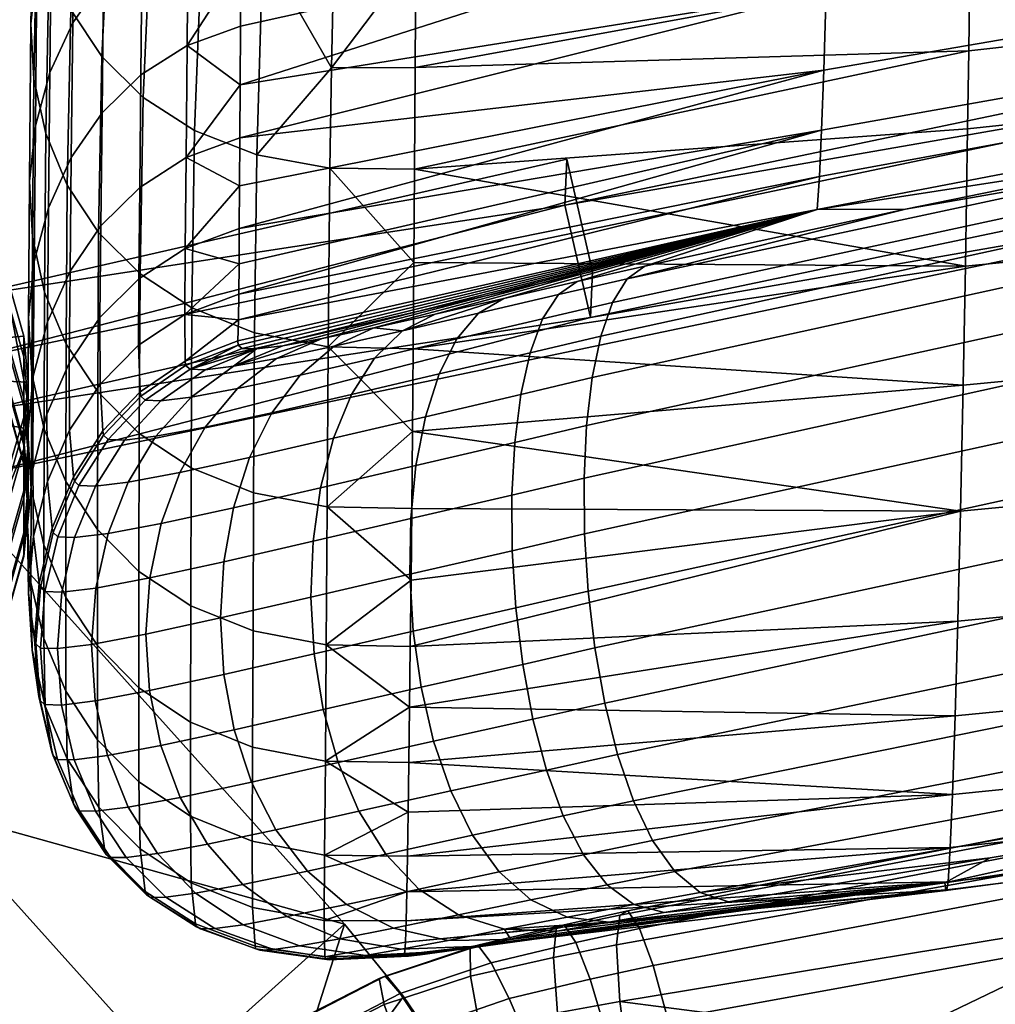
# Model space of a CAD drawing. Header units: millimetres. Extents: x -760 to 760, y -310 to 310.
# Tile 34 of 52: x 284 to 326, y 199 to 241. Entities that reach past the tile are written whole.
import ezdxf

# ---------------------------------------------------------------- set-up
doc = ezdxf.new("R2010")
doc.units = ezdxf.units.MM
for name, color, linetype in [('operadlo', 7, 'Continuous'), ('podnoz', 7, 'Continuous'), ('sedak', 7, 'Continuous')]:
    doc.layers.add(name, color=color, linetype=linetype)

msp = doc.modelspace()

# ---------------------------------------------------------------- meshes
at = {"layer": 'operadlo'}
mesh = msp.add_polyface(dxfattribs=at)
corners = [(348.979, 246.489, 781.81), (349.044, 250.824, 791.114), (324.843, 247.579, 792.104), (324.794, 243.539, 782.982), (348.915, 242.58, 772.423), (324.746, 239.854, 773.788), (348.85, 239.048, 762.961), (324.697, 236.483, 764.529), (306.655, 249.082, 801.4), (304.755, 248.512, 800.824), (310.702, 249.87, 801.65), (308.659, 249.523, 801.638), (324.24, 251.912, 801.169), (300.763, 239.138, 778.777), (336.249, 253.724, 800.753), (348.232, 255.508, 800.354), (360.233, 257.244, 799.972), (335.888, 258.385, 807.301), (359.879, 262.073, 806.545), (359.706, 264.854, 809.074), (335.703, 261.094, 809.814), (336.071, 255.906, 804.286), (360.055, 259.513, 803.516), (310.238, 256.635, 810.597), (335.521, 263.963, 811.843), (310.061, 259.355, 812.588), (310.406, 254.1, 808.123), (310.562, 251.821, 805.147), (355.98, 239.161, 533.374), (345.011, 237.537, 539.165), (356.644, 239.583, 536.152), (344.655, 255.641, 697.306), (318.774, 251.342, 700.837), (318.876, 256.785, 723.25), (344.804, 261.115, 720.311), (344.506, 250.872, 674.148), (318.672, 246.564, 678.275), (344.357, 246.81, 650.857), (318.57, 242.455, 655.585), (344.208, 243.46, 627.453), (318.468, 239.017, 632.782), (344.069, 240.98, 605.538), (318.373, 236.418, 611.427), (343.93, 239.124, 583.562), (318.277, 234.409, 590.01), (370.635, 254.557, 670.612), (370.803, 259.318, 694.281), (370.466, 250.538, 646.807), (370.298, 247.265, 622.887), (370.141, 244.888, 600.491), (369.984, 243.164, 578.036), (369.827, 242.094, 555.546), (343.791, 237.892, 561.547)]
mesh.append_faces([[corners[k] for k in face] for face in [(0, 1, 2, 3), (4, 0, 3, 5), (6, 4, 5, 7), (8, 9, 2, 2), (10, 11, 2, 2), (12, 10, 2, 2), (11, 8, 2, 2), (13, 5, 3, 3), (2, 14, 12, 12), (1, 15, 14, 2), (1, 16, 15, 15), (17, 18, 19, 20), (21, 22, 18, 17), (23, 20, 24, 25), (26, 17, 20, 23), (27, 21, 17, 26), (21, 15, 22, 22), (27, 12, 21, 21), (10, 12, 27, 27), (22, 15, 16, 16), (21, 14, 15, 15), (21, 12, 14, 14), (28, 29, 30, 30), (31, 32, 33, 34), (35, 36, 32, 31), (37, 38, 36, 35), (39, 40, 38, 37), (41, 42, 40, 39), (43, 44, 42, 41), (45, 35, 31, 46), (47, 37, 35, 45), (48, 39, 37, 47), (49, 41, 39, 48), (50, 43, 41, 49), (51, 52, 43, 50), (51, 30, 52, 52), (52, 30, 29, 29)]])
mesh = msp.add_polyface(dxfattribs=at)
corners = [(300.763, 239.138, 778.777), (324.794, 243.539, 782.982), (324.843, 247.579, 792.104), (300.79, 243.961, 791.407), (300.891, 245.313, 794.702), (300.734, 234.733, 766.076), (324.746, 239.854, 773.788), (303.119, 247.796, 799.793), (304.755, 248.512, 800.824), (301.934, 246.977, 798.317), (301.23, 246.134, 796.567), (297.823, 246.328, 797.433), (298.774, 247.482, 799.87), (295.969, 248.443, 801.036), (294.84, 247.027, 798.001), (294.347, 245.86, 795.252), (292.274, 248.165, 798.302), (291.748, 246.87, 795.205), (297.392, 245.317, 795.093), (297.246, 243.854, 791.442), (294.17, 244.297, 791.282), (297.145, 239.127, 778.793), (293.903, 235.357, 765.89), (297.074, 234.778, 766.072), (300.513, 248.736, 802.157), (299.537, 248.107, 801.061), (300.704, 230.688, 753.288), (293.229, 246.684, 705.925), (318.774, 251.342, 700.837), (293.215, 243.69, 692.675), (293.145, 232.161, 625.764), (293.16, 234.006, 639.217), (318.468, 239.017, 632.782), (293.187, 238.388, 666.03), (318.57, 242.455, 655.585), (293.174, 236.082, 652.643), (318.373, 236.418, 611.427), (293.132, 230.632, 613.028), (293.121, 229.31, 600.26), (293.201, 240.925, 679.375), (318.672, 246.564, 678.275), (318.277, 234.409, 590.01)]
mesh.append_faces([[corners[k] for k in face] for face in [(0, 1, 2, 3), (2, 4, 3, 3), (5, 6, 0, 0), (7, 2, 8, 8), (9, 2, 7, 7), (10, 2, 9, 9), (4, 2, 10, 10), (11, 12, 13, 14), (15, 14, 16, 17), (18, 11, 14, 15), (19, 18, 15, 20), (21, 19, 20, 20), (22, 23, 21, 21), (20, 22, 21, 21), (19, 21, 3, 3), (24, 25, 7, 7), (11, 10, 9, 12), (10, 11, 18, 4), (9, 7, 25, 25), (12, 9, 25, 25), (19, 3, 18, 18), (3, 4, 18, 18), (21, 0, 3, 3), (21, 23, 5, 0), (26, 5, 23, 23), (27, 28, 29, 29), (30, 31, 32, 32), (33, 34, 35, 35), (35, 32, 31, 31), (30, 36, 37, 37), (38, 37, 36, 36), (33, 39, 40, 40), (29, 40, 39, 39), (41, 38, 36, 36), (34, 33, 40, 40), (34, 32, 35, 35), (32, 36, 30, 30)]])
mesh = msp.add_polyface(dxfattribs=at)
corners = [(291.549, 245.222, 790.952), (291.748, 246.87, 795.205), (289.582, 248.278, 794.98), (289.371, 246.558, 790.477), (294.17, 244.297, 791.282), (294.347, 245.86, 795.252), (287.191, 239.607, 764.508), (287.623, 248.233, 789.882), (286.294, 250.177, 789.192), (285.842, 241.63, 763.846), (288.975, 237.841, 765.085), (291.208, 236.401, 765.553), (293.903, 235.357, 765.89), (284.114, 241.034, 736.016), (284.268, 248.543, 761.579), (284.523, 250.898, 760.807), (284.375, 243.415, 735.28), (284.238, 238.631, 736.761), (284.394, 246.167, 762.359), (284.759, 236.275, 737.492), (284.914, 243.839, 763.122), (284.394, 246.167, 762.359), (284.238, 238.631, 736.761), (285.692, 234.037, 738.188), (287.049, 231.984, 738.827), (288.844, 230.187, 739.386), (291.091, 228.716, 739.845), (285.927, 241.077, 707.48), (285.995, 247.833, 733.919), (287.328, 249.731, 733.338), (287.263, 243, 706.933), (284.938, 238.924, 708.098), (285.006, 245.704, 734.573), (284.31, 236.61, 708.766), (284.054, 234.206, 709.463), (284.184, 231.781, 710.168), (284.712, 229.405, 710.862), (284.184, 231.781, 710.168), (288.879, 238.821, 679.882), (288.934, 244.621, 706.478), (290.927, 245.873, 706.135), (290.882, 240.094, 679.565), (287.204, 237.178, 680.306), (285.867, 235.233, 680.818), (284.882, 233.059, 681.399), (284.26, 230.724, 682.027), (284.012, 228.299, 682.684), (288.829, 233.939, 653.101), (290.84, 235.231, 652.811), (287.15, 232.276, 653.494), (285.816, 230.311, 653.971), (288.785, 229.983, 626.177), (290.801, 231.293, 625.913), (293.229, 246.684, 705.925), (293.215, 243.69, 692.675), (293.201, 240.925, 679.375), (293.187, 238.388, 666.03), (293.174, 236.082, 652.643), (293.16, 234.006, 639.217)]
mesh.append_faces([[corners[k] for k in face] for face in [(0, 1, 2, 3), (4, 5, 1, 0), (6, 7, 8, 9), (10, 3, 7, 6), (11, 0, 3, 10), (12, 4, 0, 11), (13, 14, 15, 16), (17, 18, 14, 13), (19, 20, 21, 22), (23, 9, 20, 19), (24, 6, 9, 23), (25, 10, 6, 24), (26, 11, 10, 25), (27, 28, 29, 30), (31, 32, 28, 27), (33, 16, 32, 31), (34, 13, 16, 33), (35, 17, 13, 34), (36, 19, 22, 37), (38, 39, 40, 41), (42, 30, 39, 38), (43, 27, 30, 42), (44, 31, 27, 43), (45, 33, 31, 44), (46, 34, 33, 45), (47, 38, 41, 48), (49, 42, 38, 47), (50, 43, 42, 49), (51, 47, 48, 52), (40, 53, 54, 54), (41, 54, 55, 55), (41, 55, 56, 56), (48, 57, 58, 58), (48, 56, 57, 57), (41, 40, 54, 54), (48, 41, 56, 56), (48, 58, 52, 52)]])
mesh = msp.add_polyface(dxfattribs=at)
corners = [(324.746, 239.854, 773.788), (300.734, 234.733, 766.076), (324.697, 236.483, 764.529), (324.6, 230.529, 745.842), (300.675, 226.946, 740.396), (324.504, 225.364, 726.979), (300.645, 223.359, 727.038), (324.389, 219.913, 704.429), (323.802, 203.489, 587.252), (300.345, 201.23, 593.113), (323.753, 203.465, 577.421), (324.159, 211.039, 658.902), (300.493, 209.018, 659.44), (324.044, 207.621, 635.961), (300.403, 203.404, 619.129), (323.85, 203.834, 597.049), (323.947, 205.325, 616.553), (324.274, 215.137, 681.731), (300.523, 211.41, 673.057), (300.377, 202.147, 606.146), (304.902, 201.338, 565.172), (306.908, 201.699, 563.544), (323.705, 203.802, 567.552), (303.208, 201.037, 567.136), (311.557, 202.509, 561.331), (309.154, 202.097, 562.267), (314.342, 202.977, 560.445), (325.673, 204.875, 557.049), (300.554, 214.041, 686.629), (337.013, 206.754, 553.855), (332.066, 233.87, 537.374), (309.308, 228.947, 544.603), (309.943, 229.981, 546.829), (332.699, 234.855, 539.667), (331.56, 232.458, 535.525), (308.803, 227.494, 542.804), (331.181, 230.686, 534.125), (308.431, 225.693, 541.434), (330.93, 228.625, 533.178), (308.19, 223.616, 540.501), (330.81, 226.345, 532.688), (308.082, 221.335, 540.009), (330.821, 223.914, 532.66), (308.106, 218.92, 539.962), (330.964, 221.403, 533.097), (308.263, 216.444, 540.367), (331.24, 218.881, 534.004), (308.553, 213.977, 541.227), (308.263, 216.444, 540.367), (330.964, 221.403, 533.097), (331.651, 216.417, 535.385), (308.977, 211.591, 542.549), (332.198, 214.081, 537.244), (309.535, 209.358, 544.336), (332.882, 211.942, 539.585), (310.227, 207.348, 546.595), (333.705, 210.071, 542.413), (311.053, 205.634, 549.331), (334.666, 208.536, 545.731), (312.014, 204.286, 552.547), (335.769, 207.407, 549.543), (313.111, 203.377, 556.25), (310.71, 230.525, 549.475), (322.013, 233.002, 545.844), (307.784, 229.857, 550.477), (318.182, 232.989, 568.55), (333.457, 235.341, 542.402)]
mesh.append_faces([[corners[k] for k in face] for face in [(0, 1, 2, 2), (3, 4, 5, 5), (5, 6, 7, 7), (2, 1, 3, 3), (8, 9, 10, 10), (11, 12, 13, 13), (14, 15, 16, 16), (17, 18, 11, 11), (15, 19, 8, 8), (20, 21, 22, 22), (23, 20, 22, 22), (24, 22, 25, 25), (24, 26, 22, 22), (26, 27, 22, 22), (28, 17, 7, 7), (29, 22, 27, 27), (30, 31, 32, 33), (34, 35, 31, 30), (36, 37, 35, 34), (38, 39, 37, 36), (40, 41, 39, 38), (42, 43, 41, 40), (44, 45, 43, 42), (46, 47, 48, 49), (50, 51, 47, 46), (52, 53, 51, 50), (54, 55, 53, 52), (56, 57, 55, 54), (58, 59, 57, 56), (60, 61, 59, 58), (32, 62, 63, 63), (33, 32, 63, 63), (27, 26, 61, 61), (61, 60, 29, 27), (62, 64, 65, 65), (62, 65, 63, 63), (65, 66, 63, 63)]])
mesh = msp.add_polyface(dxfattribs=at)
corners = [(348.72, 232.913, 743.847), (348.85, 239.048, 762.961), (324.697, 236.483, 764.529), (324.6, 230.529, 745.842), (348.591, 227.682, 724.54), (324.504, 225.364, 726.979), (348.438, 222.203, 701.456), (324.389, 219.913, 704.429), (348.284, 217.435, 678.218), (324.274, 215.137, 681.731), (348.131, 213.38, 654.847), (324.159, 211.039, 658.902), (347.978, 210.042, 631.363), (324.044, 207.621, 635.961), (347.848, 207.857, 611.495), (323.947, 205.325, 616.553), (347.719, 206.591, 591.521), (323.85, 203.834, 597.049), (347.655, 206.43, 581.482), (323.802, 203.489, 587.252), (347.59, 206.652, 571.401), (323.753, 203.465, 577.421), (347.525, 207.308, 561.275), (323.705, 203.802, 567.552), (337.013, 206.754, 553.855), (348.391, 208.597, 550.86), (359.836, 210.386, 548.062), (355.426, 238.229, 531.052), (332.066, 233.87, 537.374), (332.699, 234.855, 539.667), (355.98, 239.161, 533.374), (354.983, 236.856, 529.189), (331.56, 232.458, 535.525), (354.652, 235.112, 527.786), (331.181, 230.686, 534.125), (354.435, 233.065, 526.848), (330.93, 228.625, 533.178), (354.332, 230.785, 526.378), (330.81, 226.345, 532.688), (354.344, 228.341, 526.378), (330.821, 223.914, 532.66), (354.474, 225.802, 526.851), (330.964, 221.403, 533.097), (354.72, 223.238, 527.802), (331.24, 218.881, 534.004), (330.964, 221.403, 533.097), (354.474, 225.802, 526.851), (355.086, 220.717, 529.232), (331.651, 216.417, 535.385), (355.572, 218.309, 531.145), (332.198, 214.081, 537.244), (356.178, 216.084, 533.544), (332.882, 211.942, 539.585), (356.907, 214.109, 536.432), (333.705, 210.071, 542.413), (357.759, 212.456, 539.813), (334.666, 208.536, 545.731), (358.735, 211.191, 543.688), (335.769, 207.407, 549.543), (333.457, 235.341, 542.402), (345.011, 237.537, 539.165), (322.013, 233.002, 545.844), (343.791, 237.892, 561.547), (318.182, 232.989, 568.55), (318.277, 234.409, 590.01), (343.93, 239.124, 583.562)]
mesh.append_faces([[corners[k] for k in face] for face in [(0, 1, 2, 3), (4, 0, 3, 5), (6, 4, 5, 7), (8, 6, 7, 9), (10, 8, 9, 11), (12, 10, 11, 13), (14, 12, 13, 15), (16, 14, 15, 17), (18, 16, 17, 19), (20, 18, 19, 21), (22, 20, 21, 23), (22, 24, 25, 25), (26, 22, 25, 25), (22, 23, 24, 24), (27, 28, 29, 30), (31, 32, 28, 27), (33, 34, 32, 31), (35, 36, 34, 33), (37, 38, 36, 35), (39, 40, 38, 37), (41, 42, 40, 39), (43, 44, 45, 46), (47, 48, 44, 43), (49, 50, 48, 47), (51, 52, 50, 49), (53, 54, 52, 51), (55, 56, 54, 53), (57, 58, 56, 55), (29, 59, 60, 60), (29, 61, 59, 59), (29, 60, 30, 30), (24, 58, 25, 25), (25, 57, 26, 26), (25, 58, 57, 57), (62, 63, 64, 65), (60, 59, 62, 62), (59, 63, 62, 62)]])
mesh = msp.add_polyface(dxfattribs=at)
corners = [(285.65, 227.147, 711.522), (285.692, 234.037, 738.188), (284.759, 236.275, 737.492), (284.712, 229.405, 710.862), (287.012, 225.079, 712.128), (287.049, 231.984, 738.827), (288.81, 223.27, 712.66), (288.844, 230.187, 739.386), (291.056, 221.789, 713.096), (291.091, 228.716, 739.845), (293.764, 220.707, 713.416), (293.803, 227.639, 740.18), (284.15, 225.855, 683.351), (284.184, 231.781, 710.168), (284.054, 234.206, 709.463), (284.012, 228.299, 682.684), (284.686, 223.461, 684.006), (284.184, 231.781, 710.168), (284.15, 225.855, 683.351), (285.632, 221.189, 684.63), (284.836, 228.117, 654.512), (284.882, 233.059, 681.399), (285.867, 235.233, 680.818), (285.816, 230.311, 653.971), (284.221, 225.763, 655.101), (284.26, 230.724, 682.027), (283.982, 223.321, 655.717), (284.13, 220.861, 656.343), (287.106, 228.301, 626.538), (287.15, 232.276, 653.494), (288.829, 233.939, 653.101), (288.785, 229.983, 626.177), (285.775, 226.319, 626.979), (284.801, 224.108, 627.483), (284.193, 221.739, 628.031), (288.777, 227.105, 600.61), (290.801, 231.293, 625.913), (290.784, 228.428, 600.38), (287.11, 225.411, 600.933), (285.79, 223.417, 601.334), (288.845, 225.082, 575.155), (290.797, 226.407, 574.916), (287.228, 223.385, 575.475), (288.875, 224.895, 571.959), (290.819, 226.221, 571.761), (287.267, 223.197, 572.243), (289.069, 224.721, 567.943), (291.009, 226.058, 567.986), (287.462, 223.016, 568.025), (289.75, 224.694, 563.847), (291.663, 226.035, 564.191), (288.165, 222.986, 563.672), (291.054, 224.854, 559.754), (292.891, 226.185, 560.462), (289.531, 223.154, 559.27), (291.671, 223.553, 555.04), (293.073, 225.228, 555.863), (293.09, 227.102, 571.666), (293.077, 227.286, 574.775), (293.105, 228.194, 587.497), (293.275, 226.953, 568.166), (293.132, 230.632, 613.028), (293.897, 226.936, 564.717)]
mesh.append_faces([[corners[k] for k in face] for face in [(0, 1, 2, 3), (4, 5, 1, 0), (6, 7, 5, 4), (8, 9, 7, 6), (10, 11, 9, 8), (12, 13, 14, 15), (16, 3, 17, 18), (19, 0, 3, 16), (20, 21, 22, 23), (24, 25, 21, 20), (26, 15, 25, 24), (27, 12, 15, 26), (28, 29, 30, 31), (32, 23, 29, 28), (33, 20, 23, 32), (34, 24, 20, 33), (35, 31, 36, 37), (38, 28, 31, 35), (39, 32, 28, 38), (40, 35, 37, 41), (42, 38, 35, 40), (43, 40, 41, 44), (45, 42, 40, 43), (46, 43, 44, 47), (48, 45, 43, 46), (49, 46, 47, 50), (51, 48, 46, 49), (52, 49, 50, 53), (54, 51, 49, 52), (55, 54, 52, 56), (57, 44, 41, 58), (59, 58, 41, 41), (57, 60, 47, 47), (37, 36, 61, 61), (44, 57, 47, 47), (37, 59, 41, 41), (47, 62, 50, 50)]])
mesh = msp.add_polyface(dxfattribs=at)
corners = [(293.803, 227.639, 740.18), (293.903, 235.357, 765.89), (291.208, 236.401, 765.553), (291.091, 228.716, 739.845), (296.993, 227.026, 740.372), (297.074, 234.778, 766.072), (296.946, 220.093, 713.599), (293.764, 220.707, 713.416), (296.907, 214.109, 686.602), (293.74, 214.72, 686.427), (293.073, 225.228, 555.863), (291.054, 224.854, 559.754), (292.891, 226.185, 560.462), (294.763, 226.529, 556.966), (295.775, 225.807, 552.399), (297.248, 227.057, 553.879), (294.553, 224.175, 551.249), (291.671, 223.553, 555.04), (293.591, 222.233, 550.428), (290.564, 221.577, 554.492), (299.008, 226.544, 549.528), (300.219, 227.728, 551.328), (298.009, 224.967, 548.099), (297.228, 223.069, 547.042), (296.669, 220.923, 546.358), (292.896, 220.054, 549.932), (296.339, 218.6, 546.047), (292.474, 217.712, 549.76), (296.244, 216.175, 546.109), (292.333, 215.279, 549.907), (301.207, 224.001, 544.432), (301.797, 225.853, 545.665), (300.796, 221.888, 543.605), (300.569, 219.586, 543.188), (300.528, 217.169, 543.184), (300.704, 230.688, 753.288), (300.645, 223.359, 727.038), (300.675, 226.946, 740.396), (290.801, 231.293, 625.913), (293.16, 234.006, 639.217), (293.145, 232.161, 625.764), (290.784, 228.428, 600.38), (293.132, 230.632, 613.028), (293.121, 229.31, 600.26), (293.105, 228.194, 587.497), (293.897, 226.936, 564.717), (291.009, 226.058, 567.986), (293.275, 226.953, 568.166), (296.734, 227.384, 558.354), (295.034, 227.075, 561.403), (298.967, 227.851, 555.694), (291.663, 226.035, 564.191), (300.584, 216.911, 700.152), (300.614, 220.018, 713.624), (293.077, 227.286, 574.775), (318.182, 232.989, 568.55), (293.09, 227.102, 571.666), (318.277, 234.409, 590.01)]
mesh.append_faces([[corners[k] for k in face] for face in [(0, 1, 2, 3), (4, 5, 1, 0), (6, 4, 0, 7), (8, 6, 7, 9), (10, 11, 12, 13), (14, 10, 13, 15), (16, 17, 10, 14), (18, 19, 17, 16), (20, 14, 15, 21), (22, 16, 14, 20), (23, 18, 16, 22), (24, 25, 18, 23), (26, 27, 25, 24), (28, 29, 27, 26), (30, 23, 22, 31), (32, 24, 23, 30), (33, 26, 24, 32), (34, 28, 26, 33), (4, 35, 5, 5), (36, 37, 4, 4), (38, 39, 40, 40), (41, 42, 43, 43), (41, 43, 44, 44), (38, 40, 42, 42), (45, 46, 47, 47), (48, 12, 49, 49), (13, 12, 48, 48), (50, 15, 13, 48), (12, 51, 45, 45), (45, 49, 12, 12), (15, 50, 21, 21), (4, 6, 36, 36), (52, 6, 8, 8), (53, 36, 6, 6), (54, 55, 56, 56), (57, 44, 43, 43), (56, 55, 47, 47)]])
mesh = msp.add_polyface(dxfattribs=at)
corners = [(300.734, 234.733, 766.076), (300.704, 230.688, 753.288), (324.6, 230.529, 745.842), (300.675, 226.946, 740.396), (300.645, 223.359, 727.038), (300.614, 220.018, 713.624), (324.389, 219.913, 704.429), (300.584, 216.911, 700.152), (324.504, 225.364, 726.979), (300.554, 214.041, 686.629), (302.563, 227.373, 547.302), (299.008, 226.544, 549.528), (300.219, 227.728, 551.328), (303.501, 228.488, 549.34), (301.797, 225.853, 545.665), (298.009, 224.967, 548.099), (306.286, 228.243, 545.683), (306.967, 229.294, 547.873), (305.744, 226.775, 543.914), (305.34, 224.964, 542.569), (301.207, 224.001, 544.432), (305.075, 222.88, 541.654), (300.796, 221.888, 543.605), (304.95, 220.595, 541.173), (300.569, 219.586, 543.188), (304.966, 218.182, 541.131), (300.528, 217.169, 543.184), (305.123, 215.711, 541.534), (300.678, 214.708, 543.596), (309.308, 228.947, 544.603), (309.943, 229.981, 546.829), (308.803, 227.494, 542.804), (308.431, 225.693, 541.434), (308.19, 223.616, 540.501), (308.082, 221.335, 540.009), (308.106, 218.92, 539.962), (308.263, 216.444, 540.367), (296.993, 227.026, 740.372), (304.608, 229.125, 551.774), (301.635, 228.445, 553.499), (298.967, 227.851, 555.694), (307.784, 229.857, 550.477), (310.71, 230.525, 549.475), (296.946, 220.093, 713.599), (293.077, 227.286, 574.775), (293.105, 228.194, 587.497), (318.182, 232.989, 568.55), (318.277, 234.409, 590.01), (293.897, 226.936, 564.717), (293.275, 226.953, 568.166), (296.734, 227.384, 558.354), (295.034, 227.075, 561.403)]
mesh.append_faces([[corners[k] for k in face] for face in [(0, 1, 2, 2), (1, 3, 2, 2), (4, 5, 6, 6), (5, 7, 6, 6), (8, 3, 4, 4), (9, 6, 7, 7), (10, 11, 12, 13), (14, 15, 11, 10), (16, 10, 13, 17), (18, 14, 10, 16), (19, 20, 14, 18), (21, 22, 20, 19), (23, 24, 22, 21), (25, 26, 24, 23), (27, 28, 26, 25), (29, 16, 17, 30), (31, 18, 16, 29), (32, 19, 18, 31), (33, 21, 19, 32), (34, 23, 21, 33), (35, 25, 23, 34), (36, 27, 25, 35), (1, 37, 3, 3), (38, 12, 39, 39), (13, 12, 38, 38), (40, 39, 12, 12), (41, 17, 13, 38), (17, 41, 42, 30), (5, 43, 7, 7), (44, 45, 46, 46), (47, 46, 45, 45), (48, 49, 46, 46), (39, 40, 46, 46), (50, 46, 40, 40), (51, 46, 50, 50), (48, 46, 51, 51), (38, 39, 46, 46), (41, 38, 46, 46)]])
mesh = msp.add_polyface(dxfattribs=at)
corners = [(286.998, 219.109, 685.204), (287.012, 225.079, 712.128), (285.65, 227.147, 711.522), (285.632, 221.189, 684.63), (288.797, 217.29, 685.708), (288.81, 223.27, 712.66), (291.04, 215.804, 686.123), (291.056, 221.789, 713.096), (293.74, 214.72, 686.427), (293.764, 220.707, 713.416), (284.674, 218.454, 656.959), (284.686, 223.461, 684.006), (284.15, 225.855, 683.351), (284.13, 220.861, 656.343), (285.626, 216.17, 657.547), (286.996, 214.08, 658.088), (288.795, 212.255, 658.564), (283.962, 219.282, 628.605), (283.982, 223.321, 655.717), (284.221, 225.763, 655.101), (284.193, 221.739, 628.031), (284.117, 216.81, 629.19), (284.13, 220.861, 656.343), (284.669, 214.391, 629.765), (284.117, 216.81, 629.19), (284.828, 221.196, 601.795), (284.801, 224.108, 627.483), (285.775, 226.319, 626.979), (285.79, 223.417, 601.334), (284.232, 218.817, 602.3), (284.011, 216.354, 602.832), (284.174, 213.878, 603.376), (285.956, 221.389, 575.861), (287.11, 225.411, 600.933), (287.228, 223.385, 575.475), (285.034, 219.167, 576.297), (284.472, 216.792, 576.769), (284.276, 214.337, 577.259), (286.001, 221.2, 572.599), (287.267, 223.197, 572.243), (285.085, 218.979, 573.012), (284.528, 216.605, 573.466), (286.198, 221.016, 568.218), (287.462, 223.016, 568.025), (285.282, 218.793, 568.509), (284.724, 216.422, 568.884), (286.916, 220.984, 563.657), (288.165, 222.986, 563.672), (286.01, 218.762, 563.79), (285.457, 216.392, 564.059), (288.33, 221.158, 559.001), (289.531, 223.154, 559.27), (287.458, 218.941, 558.938), (286.924, 216.574, 559.074), (290.564, 221.577, 554.492), (291.671, 223.553, 555.04), (289.762, 219.374, 554.212), (289.271, 217.016, 554.195), (292.896, 220.054, 549.932), (293.591, 222.233, 550.428), (292.474, 217.712, 549.76), (292.333, 215.279, 549.907), (289.099, 214.577, 554.434)]
mesh.append_faces([[corners[k] for k in face] for face in [(0, 1, 2, 3), (4, 5, 1, 0), (6, 7, 5, 4), (8, 9, 7, 6), (10, 11, 12, 13), (14, 3, 11, 10), (15, 0, 3, 14), (16, 4, 0, 15), (17, 18, 19, 20), (21, 22, 18, 17), (23, 10, 13, 24), (25, 26, 27, 28), (29, 20, 26, 25), (30, 17, 20, 29), (31, 21, 17, 30), (32, 28, 33, 34), (35, 25, 28, 32), (36, 29, 25, 35), (37, 30, 29, 36), (38, 32, 34, 39), (40, 35, 32, 38), (41, 36, 35, 40), (42, 38, 39, 43), (44, 40, 38, 42), (45, 41, 40, 44), (46, 42, 43, 47), (48, 44, 42, 46), (49, 45, 44, 48), (50, 46, 47, 51), (52, 48, 46, 50), (53, 49, 48, 52), (54, 50, 51, 55), (56, 52, 50, 54), (57, 53, 52, 56), (58, 56, 54, 59), (60, 57, 56, 58), (61, 62, 57, 60)]])
mesh = msp.add_polyface(dxfattribs=at)
corners = [(291.033, 210.766, 658.956), (291.04, 215.804, 686.123), (288.797, 217.29, 685.708), (288.795, 212.255, 658.564), (293.722, 209.683, 659.245), (293.74, 214.72, 686.427), (296.872, 209.076, 659.413), (296.907, 214.109, 686.602), (285.625, 212.099, 630.315), (285.626, 216.17, 657.547), (284.674, 218.454, 656.959), (284.669, 214.391, 629.765), (286.998, 210.002, 630.822), (286.996, 214.08, 658.088), (288.795, 208.174, 631.268), (291.028, 206.684, 631.635), (293.705, 205.604, 631.905), (284.73, 211.459, 603.914), (284.117, 216.81, 629.19), (284.174, 213.878, 603.376), (285.687, 209.169, 604.43), (287.056, 207.081, 604.908), (284.455, 211.875, 577.754), (284.174, 213.878, 603.376), (284.011, 216.354, 602.832), (284.276, 214.337, 577.259), (285.017, 209.479, 578.237), (284.455, 211.875, 577.754), (285.968, 207.223, 578.694), (284.336, 214.153, 573.947), (284.472, 216.792, 576.769), (284.528, 216.605, 573.466), (284.517, 211.695, 574.439), (285.079, 209.306, 574.928), (284.517, 211.695, 574.439), (286.029, 207.057, 575.399), (284.531, 213.975, 569.331), (284.724, 216.422, 568.884), (284.71, 211.525, 569.836), (285.269, 209.146, 570.386), (284.71, 211.525, 569.836), (285.263, 213.947, 564.454), (285.457, 216.392, 564.059), (285.436, 211.502, 564.964), (285.985, 209.128, 565.576), (285.436, 211.502, 564.964), (286.736, 214.132, 559.398), (286.924, 216.574, 559.074), (286.901, 211.687, 559.902), (287.428, 209.312, 560.578), (286.901, 211.687, 559.902), (289.099, 214.577, 554.434), (289.271, 217.016, 554.195), (289.255, 212.129, 554.923), (289.745, 209.747, 555.657), (289.255, 212.129, 554.923), (290.578, 207.503, 556.629), (288.324, 207.082, 561.417), (292.481, 212.828, 550.372), (292.333, 215.279, 549.907), (292.924, 210.432, 551.151), (292.481, 212.828, 550.372), (293.669, 208.164, 552.242), (296.389, 213.719, 546.545), (296.244, 216.175, 546.109), (296.781, 211.306, 547.355), (296.389, 213.719, 546.545), (297.424, 209.008, 548.54)]
mesh.append_faces([[corners[k] for k in face] for face in [(0, 1, 2, 3), (4, 5, 1, 0), (6, 7, 5, 4), (8, 9, 10, 11), (12, 13, 9, 8), (14, 3, 13, 12), (15, 0, 3, 14), (16, 4, 0, 15), (17, 11, 18, 19), (20, 8, 11, 17), (21, 12, 8, 20), (22, 23, 24, 25), (26, 17, 19, 27), (28, 20, 17, 26), (29, 25, 30, 31), (32, 22, 25, 29), (33, 26, 27, 34), (35, 28, 26, 33), (36, 29, 31, 37), (38, 32, 29, 36), (39, 33, 34, 40), (41, 36, 37, 42), (43, 38, 36, 41), (44, 39, 40, 45), (46, 41, 42, 47), (48, 43, 41, 46), (49, 44, 45, 50), (51, 46, 47, 52), (53, 48, 46, 51), (54, 49, 50, 55), (56, 57, 49, 54), (58, 53, 51, 59), (60, 54, 55, 61), (62, 56, 54, 60), (63, 58, 59, 64), (65, 60, 61, 66), (67, 62, 60, 65)]])
mesh = msp.add_polyface(dxfattribs=at)
corners = [(297.591, 200.498, 570.798), (297.034, 200.456, 573.889), (294.034, 200.874, 573.348), (294.627, 200.902, 569.799), (298.616, 200.646, 567.747), (295.756, 201.06, 566.226), (300.156, 200.916, 564.858), (297.493, 201.372, 562.783), (297.794, 202.86, 557.355), (295.211, 202.332, 560.916), (293.304, 203.722, 559.265), (296.097, 204.305, 555.347), (299.822, 201.835, 559.664), (302.189, 201.303, 562.271), (298.326, 206.897, 550.1), (294.725, 206.098, 553.641), (293.669, 208.164, 552.242), (297.424, 209.008, 548.54), (299.491, 205.046, 552.036), (300.927, 203.528, 554.348), (302.637, 202.416, 557.036), (304.629, 201.782, 560.102), (300.678, 214.708, 543.596), (296.389, 213.719, 546.545), (296.244, 216.175, 546.109), (300.528, 217.169, 543.184), (301.021, 212.274, 544.428), (296.781, 211.306, 547.355), (296.389, 213.719, 546.545), (300.678, 214.708, 543.596), (301.562, 209.941, 545.683), (302.304, 207.781, 547.363), (303.251, 205.866, 549.473), (304.405, 204.268, 552.015), (296.907, 214.109, 686.602), (296.872, 209.076, 659.413), (300.523, 211.41, 673.057), (300.463, 206.864, 645.785), (296.836, 205.003, 632.062), (300.554, 214.041, 686.629), (300.584, 216.911, 700.152), (296.819, 202.161, 606.107), (300.403, 203.404, 619.129), (296.872, 200.498, 576.947), (300.312, 200.635, 576.991), (300.304, 200.697, 580), (296.849, 200.584, 580.03), (300.469, 200.622, 574.383), (301.893, 200.814, 569.38), (300.984, 200.677, 571.821), (300.345, 201.23, 593.113), (304.902, 201.338, 565.172), (303.208, 201.037, 567.136), (300.377, 202.147, 606.146), (300.493, 209.018, 659.44), (300.432, 204.955, 632.087)]
mesh.append_faces([[corners[k] for k in face] for face in [(0, 1, 2, 3), (4, 0, 3, 5), (6, 4, 5, 7), (8, 9, 10, 11), (12, 7, 9, 8), (13, 6, 7, 12), (14, 15, 16, 17), (18, 11, 15, 14), (19, 8, 11, 18), (20, 12, 8, 19), (21, 13, 12, 20), (22, 23, 24, 25), (26, 27, 28, 29), (30, 17, 27, 26), (31, 14, 17, 30), (32, 18, 14, 31), (33, 19, 18, 32), (34, 35, 36, 36), (37, 35, 38, 38), (34, 39, 40, 40), (41, 42, 38, 38), (43, 44, 45, 46), (1, 47, 44, 43), (4, 48, 0, 0), (48, 49, 0, 0), (47, 1, 0, 0), (50, 46, 45, 45), (13, 51, 52, 6), (6, 52, 48, 4), (41, 46, 50, 53), (34, 36, 39, 39), (54, 36, 35, 35), (38, 55, 37, 37), (42, 55, 38, 38), (37, 54, 35, 35), (47, 0, 49, 49), (53, 42, 41, 41)]])
mesh = msp.add_polyface(dxfattribs=at)
corners = [(324.159, 211.039, 658.902), (300.523, 211.41, 673.057), (300.493, 209.018, 659.44), (324.044, 207.621, 635.961), (300.463, 206.864, 645.785), (324.274, 215.137, 681.731), (300.554, 214.041, 686.629), (300.403, 203.404, 619.129), (323.947, 205.325, 616.553), (300.432, 204.955, 632.087), (323.753, 203.465, 577.421), (300.345, 201.23, 593.113), (300.304, 200.697, 580), (323.802, 203.489, 587.252), (300.377, 202.147, 606.146), (323.85, 203.834, 597.049), (300.312, 200.635, 576.991), (323.705, 203.802, 567.552), (300.469, 200.622, 574.383), (300.984, 200.677, 571.821), (301.893, 200.814, 569.38), (309.154, 202.097, 562.267), (306.908, 201.699, 563.544), (303.208, 201.037, 567.136), (305.771, 203.059, 554.992), (302.637, 202.416, 557.036), (300.927, 203.528, 554.348), (304.405, 204.268, 552.015), (307.353, 202.311, 558.409), (304.629, 201.782, 560.102), (305.422, 213.256, 542.386), (301.021, 212.274, 544.428), (300.678, 214.708, 543.596), (305.123, 215.711, 541.534), (305.864, 210.886, 543.692), (301.562, 209.941, 545.683), (306.449, 208.675, 545.456), (302.304, 207.781, 547.363), (307.179, 206.695, 547.684), (303.251, 205.866, 549.473), (308.054, 205.016, 550.381), (309.075, 203.711, 553.551), (310.243, 202.851, 557.199), (308.553, 213.977, 541.227), (308.263, 216.444, 540.367), (308.977, 211.591, 542.549), (309.535, 209.358, 544.336), (310.227, 207.348, 546.595), (311.053, 205.634, 549.331), (312.014, 204.286, 552.547), (313.111, 203.377, 556.25), (302.189, 201.303, 562.271), (304.902, 201.338, 565.172), (311.557, 202.509, 561.331), (314.342, 202.977, 560.445)]
mesh.append_faces([[corners[k] for k in face] for face in [(0, 1, 2, 2), (3, 2, 4, 4), (1, 5, 6, 6), (7, 8, 9, 9), (10, 11, 12, 12), (11, 13, 14, 14), (14, 15, 7, 7), (9, 3, 4, 4), (8, 3, 9, 9), (10, 12, 16, 17), (18, 17, 16, 16), (17, 19, 20, 20), (19, 17, 18, 18), (21, 17, 22, 22), (20, 23, 17, 17), (24, 25, 26, 27), (28, 29, 25, 24), (30, 31, 32, 33), (34, 35, 31, 30), (36, 37, 35, 34), (38, 39, 37, 36), (40, 27, 39, 38), (41, 24, 27, 40), (42, 28, 24, 41), (43, 30, 33, 44), (45, 34, 30, 43), (46, 36, 34, 45), (47, 38, 36, 46), (48, 40, 38, 47), (49, 41, 40, 48), (50, 42, 41, 49), (51, 29, 52, 52), (21, 22, 29, 29), (52, 29, 22, 22), (21, 29, 28, 28), (42, 53, 21, 28), (53, 42, 50, 54)]])
mesh = msp.add_polyface(dxfattribs=at)
corners = [(296.836, 205.003, 632.062), (296.872, 209.076, 659.413), (293.722, 209.683, 659.245), (293.705, 205.604, 631.905), (288.845, 205.264, 605.331), (288.795, 208.174, 631.268), (286.998, 210.002, 630.822), (287.056, 207.081, 604.908), (291.062, 203.791, 605.683), (291.028, 206.684, 631.635), (293.717, 202.733, 605.947), (296.819, 202.161, 606.107), (287.318, 205.178, 579.108), (285.687, 209.169, 604.43), (285.968, 207.223, 578.694), (289.073, 203.419, 579.464), (291.241, 202.018, 579.747), (293.83, 201.049, 579.94), (296.849, 200.584, 580.03), (287.375, 205.023, 575.836), (286.029, 207.057, 575.399), (289.125, 203.277, 576.224), (291.286, 201.892, 576.549), (293.865, 200.941, 576.795), (296.872, 200.498, 576.947), (286.216, 206.911, 570.968), (285.079, 209.306, 574.928), (285.269, 209.146, 570.386), (287.558, 204.893, 571.569), (289.303, 203.166, 572.174), (291.459, 201.802, 572.772), (294.034, 200.874, 573.348), (297.034, 200.456, 573.889), (286.916, 206.9, 566.281), (285.985, 209.128, 565.576), (288.239, 204.89, 567.067), (289.959, 203.171, 567.923), (292.086, 201.818, 568.837), (294.627, 200.902, 569.799), (288.324, 207.082, 561.417), (287.428, 209.312, 560.578), (289.596, 205.068, 562.41), (291.254, 203.344, 563.548), (293.305, 201.984, 564.823), (295.756, 201.06, 566.226), (291.762, 205.471, 557.833), (290.578, 207.503, 556.629), (293.304, 203.722, 559.265), (295.211, 202.332, 560.916), (297.493, 201.372, 562.783), (294.725, 206.098, 553.641), (293.669, 208.164, 552.242), (296.097, 204.305, 555.347)]
mesh.append_faces([[corners[k] for k in face] for face in [(0, 1, 2, 3), (4, 5, 6, 7), (8, 9, 5, 4), (10, 3, 9, 8), (11, 0, 3, 10), (12, 7, 13, 14), (15, 4, 7, 12), (16, 8, 4, 15), (17, 10, 8, 16), (18, 11, 10, 17), (19, 12, 14, 20), (21, 15, 12, 19), (22, 16, 15, 21), (23, 17, 16, 22), (24, 18, 17, 23), (25, 20, 26, 27), (28, 19, 20, 25), (29, 21, 19, 28), (30, 22, 21, 29), (31, 23, 22, 30), (32, 24, 23, 31), (33, 25, 27, 34), (35, 28, 25, 33), (36, 29, 28, 35), (37, 30, 29, 36), (38, 31, 30, 37), (39, 33, 34, 40), (41, 35, 33, 39), (42, 36, 35, 41), (43, 37, 36, 42), (44, 38, 37, 43), (45, 41, 39, 46), (47, 42, 41, 45), (48, 43, 42, 47), (49, 44, 43, 48), (50, 45, 46, 51), (52, 47, 45, 50)]])
at = {"layer": 'podnoz'}
mesh = msp.add_polyface(dxfattribs=at)
corners = [(344.729, 235.923, 560.546), (308.363, 228.3, 572.165), (344.675, 234.631, 539.586), (282.01, 221.495, 559.608), (308.445, 230.293, 604.493), (282.125, 224.289, 604.931), (307.331, 235.158, 604.196), (281.011, 229.154, 604.634), (282.125, 224.289, 604.931), (308.445, 230.293, 604.493), (307.248, 233.165, 571.868), (307.331, 235.158, 604.196), (308.445, 230.293, 604.493), (308.363, 228.3, 572.165), (343.614, 240.788, 560.249), (307.248, 233.165, 571.868), (308.363, 228.3, 572.165), (344.729, 235.923, 560.546), (343.561, 239.496, 539.288), (343.614, 240.788, 560.249), (344.729, 235.923, 560.546), (344.675, 234.631, 539.586), (280.895, 226.36, 559.311), (343.561, 239.496, 539.288), (344.675, 234.631, 539.586), (282.01, 221.495, 559.608), (343.614, 240.788, 560.249), (343.561, 239.496, 539.288), (307.248, 233.165, 571.868), (280.895, 226.36, 559.311), (307.331, 235.158, 604.196), (281.011, 229.154, 604.634), (283.816, 224.787, 572.913), (283.816, 227.493, 606.815), (284, 225.5, 607), (284, 222.79, 573.046), (283.228, 226.83, 572.776), (283.228, 229.532, 606.626), (283.816, 220.793, 573.179), (283.816, 223.507, 607.185), (283.228, 221.468, 607.374), (283.228, 218.75, 573.316), (283.816, 222.961, 538.952), (284, 220.961, 539.033), (283.228, 225.007, 538.868), (283.816, 218.961, 539.115), (283.816, 222.015, 504.955), (284, 220.013, 504.984), (283.228, 224.062, 504.924), (283.816, 218.012, 505.014), (283.816, 221.949, 470.944), (284, 219.948, 470.922), (283.228, 223.997, 470.967), (283.816, 222.765, 436.944), (284, 220.765, 436.87), (283.228, 224.811, 437.02), (283.816, 224.461, 402.976), (284, 222.463, 402.851), (283.228, 226.504, 403.105), (283.816, 218.764, 436.796), (283.816, 220.465, 402.725), (283.816, 226.597, 374.846), (284, 224.603, 374.668), (283.228, 228.636, 375.027), (283.816, 222.609, 374.491), (283.228, 218.422, 402.596), (283.228, 220.57, 374.31), (283.228, 228.636, 375.027), (283.816, 226.597, 374.846), (284, 224.603, 374.668)]
mesh.append_faces([[corners[k] for k in face] for face in [(0, 1, 2, 2), (3, 2, 1, 1), (4, 5, 1, 1), (3, 1, 5, 5), (6, 7, 8, 9), (10, 11, 12, 13), (14, 15, 16, 17), (18, 19, 20, 21), (22, 23, 24, 25), (26, 27, 28, 28), (29, 28, 27, 27), (30, 28, 31, 31), (29, 31, 28, 28), (32, 33, 34, 35), (36, 37, 33, 32), (38, 39, 40, 41), (35, 34, 39, 38), (42, 32, 35, 43), (44, 36, 32, 42), (43, 35, 38, 45), (46, 42, 43, 47), (48, 44, 42, 46), (47, 43, 45, 49), (50, 46, 47, 51), (52, 48, 46, 50), (53, 50, 51, 54), (55, 52, 50, 53), (56, 53, 54, 57), (58, 55, 53, 56), (57, 54, 59, 60), (61, 56, 57, 62), (63, 58, 56, 61), (64, 60, 65, 66), (62, 57, 60, 64), (67, 68, 69, 69)]])
mesh = msp.add_polyface(dxfattribs=at)
corners = [(281.011, 229.154, 604.634), (280.895, 226.36, 559.311), (282.01, 221.495, 559.608), (282.125, 224.289, 604.931), (282.207, 228.796, 572.645), (282.207, 231.493, 606.443), (283.228, 229.532, 606.626), (283.228, 226.83, 572.776), (280.778, 230.551, 572.528), (280.778, 233.245, 606.281), (282.207, 226.975, 538.788), (283.228, 225.007, 538.868), (280.778, 228.733, 538.716), (282.207, 226.032, 504.895), (283.228, 224.062, 504.924), (280.778, 227.791, 504.869), (282.207, 225.967, 470.989), (283.228, 223.997, 470.967), (280.778, 227.725, 471.008), (282.207, 226.78, 437.092), (283.228, 224.811, 437.02), (280.778, 228.537, 437.157), (279.02, 229.965, 437.21), (279.02, 229.154, 471.024), (282.207, 228.47, 403.229), (283.228, 226.504, 403.105), (280.778, 230.226, 403.339), (279.02, 231.652, 403.429), (282.207, 230.599, 375.202), (283.228, 228.636, 375.027), (280.778, 232.351, 375.358), (279.02, 233.774, 375.484), (281.263, 223.983, 608.441), (283.816, 223.507, 607.185), (284, 225.5, 607), (281.425, 225.62, 608.289), (278.591, 224.599, 609.33), (278.701, 225.707, 609.227), (280.784, 222.409, 608.587), (283.228, 221.468, 607.374), (280.005, 220.959, 608.722), (282.207, 219.507, 607.557), (280.005, 230.28, 607.857), (282.207, 231.493, 606.443), (280.778, 233.245, 606.281), (278.958, 231.552, 607.739), (280.784, 228.83, 607.991), (283.228, 229.532, 606.626), (281.263, 227.256, 608.137), (283.816, 227.493, 606.815), (278.591, 226.814, 609.124), (282.207, 218.607, 374.135), (283.816, 222.609, 374.491), (283.228, 220.57, 374.31), (279.02, 215.432, 373.852), (283.228, 228.636, 375.027), (284, 224.603, 374.668), (279.02, 233.774, 375.484), (282.207, 230.599, 375.202), (280.778, 232.351, 375.358), (275.001, 235.377, 375.627)]
mesh.append_faces([[corners[k] for k in face] for face in [(0, 1, 2, 3), (4, 5, 6, 7), (8, 9, 5, 4), (10, 4, 7, 11), (12, 8, 4, 10), (13, 10, 11, 14), (15, 12, 10, 13), (16, 13, 14, 17), (18, 15, 13, 16), (19, 16, 17, 20), (21, 18, 16, 19), (22, 23, 18, 21), (24, 19, 20, 25), (26, 21, 19, 24), (27, 22, 21, 26), (28, 24, 25, 29), (30, 26, 24, 28), (31, 27, 26, 30), (32, 33, 34, 35), (36, 32, 35, 37), (38, 39, 33, 32), (40, 41, 39, 38), (42, 43, 44, 45), (46, 47, 43, 42), (48, 49, 47, 46), (35, 34, 49, 48), (37, 35, 48, 50), (51, 52, 53, 53), (51, 54, 55, 55), (51, 56, 52, 52), (55, 57, 58, 58), (55, 56, 51, 51), (57, 59, 58, 58), (60, 57, 55, 55), (54, 60, 55, 55)]])
mesh = msp.add_polyface(dxfattribs=at)
corners = [(290.259, 195.322, 387.68), (279.768, 207.008, 411.604), (279.768, 207.008, 386.466), (290.259, 195.322, 412.81), (293.988, 190.313, 388.19), (297.7, 202.002, 412.125), (276.721, 225.373, 409.636), (279.768, 207.008, 411.604), (290.259, 195.322, 412.81), (293.988, 190.313, 413.317), (300.262, 198.872, 412.448), (302.521, 195.528, 412.789), (297.7, 202.002, 386.99), (279.768, 207.008, 386.466), (276.721, 225.373, 384.485), (293.988, 190.313, 388.19), (290.259, 195.322, 387.68), (300.262, 198.871, 387.315), (302.521, 195.528, 387.659), (297.7, 202.002, 386.99), (297.7, 202.002, 412.125), (300.262, 198.872, 412.448), (300.262, 198.871, 387.315), (302.521, 195.528, 387.659), (302.521, 195.528, 412.789), (304.465, 191.993, 413.148), (304.465, 191.993, 388.02), (276.721, 225.373, 384.485), (276.721, 225.373, 409.636), (283.228, 218.75, 573.316), (283.228, 221.468, 607.374), (282.207, 219.507, 607.557), (282.207, 216.784, 573.447), (283.228, 216.916, 539.198), (282.207, 214.947, 539.279), (283.816, 218.961, 539.115), (283.816, 220.793, 573.179), (283.228, 215.965, 505.045), (282.207, 213.995, 505.074), (283.816, 218.012, 505.014), (282.207, 213.929, 470.856), (280.778, 212.236, 505.1), (280.778, 212.17, 470.837), (283.228, 215.899, 470.878), (283.816, 217.946, 470.9), (284, 219.948, 470.922), (284, 220.013, 504.984), (282.207, 214.749, 436.648), (280.778, 212.992, 436.583), (283.228, 216.718, 436.721), (283.816, 218.764, 436.796), (284, 220.765, 436.87), (282.207, 216.456, 402.473), (280.778, 214.7, 402.362), (283.228, 218.422, 402.596), (283.816, 220.465, 402.725), (282.207, 218.607, 374.135), (280.778, 216.855, 373.979), (283.228, 220.57, 374.31)]
mesh.append_faces([[corners[k] for k in face] for face in [(0, 1, 2, 2), (0, 3, 1, 1), (4, 3, 0, 0), (5, 6, 7, 7), (5, 8, 9, 9), (7, 8, 5, 5), (9, 10, 5, 5), (11, 10, 9, 9), (12, 13, 14, 14), (12, 15, 16, 16), (13, 12, 16, 16), (15, 12, 17, 17), (18, 15, 17, 17), (19, 20, 21, 22), (23, 24, 25, 26), (27, 28, 20, 19), (22, 21, 24, 23), (29, 30, 31, 32), (33, 29, 32, 34), (35, 36, 29, 33), (37, 33, 34, 38), (39, 35, 33, 37), (40, 38, 41, 42), (43, 37, 38, 40), (44, 39, 37, 43), (45, 46, 39, 44), (47, 40, 42, 48), (49, 43, 40, 47), (50, 44, 43, 49), (51, 45, 44, 50), (52, 47, 48, 53), (54, 49, 47, 52), (55, 50, 49, 54), (56, 52, 53, 57), (58, 54, 52, 56)]])
at = {"layer": 'sedak'}
mesh = msp.add_polyface(dxfattribs=at)
corners = [(293.296, 180.786, 418.451), (293.784, 183.946, 418.041), (315, 178.06, 413.302), (294.775, 186.968, 417.503), (304.371, 194.264, 414.282), (315, 178.06, 413.302), (301.428, 193.269, 415.145), (307.422, 194.895, 413.438), (298.706, 191.77, 416.007), (321.681, 197.096, 409.737), (310.086, 195.33, 412.722), (335.336, 180.326, 408.625), (345.196, 200.345, 404.27), (355.823, 182.354, 404.473), (333.397, 198.771, 406.916), (313.586, 188.06, 438.883), (324.879, 156.597, 445.622), (325.359, 189.737, 437.648), (305.785, 196.553, 433.844), (304.843, 198.777, 430.783), (301.108, 197.492, 431.505), (302.368, 195.358, 434.446), (306.823, 193.811, 436.327), (303.818, 192.741, 436.813), (307.875, 190.788, 438.114), (305.344, 189.87, 438.497), (306.75, 200.562, 416.107), (306.931, 198.16, 414.013), (303.584, 197.434, 414.929), (303.167, 199.753, 417.035), (306.874, 201.815, 419.27), (303.154, 200.951, 420.157), (307.222, 201.978, 422.88), (303.474, 201.09, 423.69), (307.73, 201.21, 426.611), (304.055, 200.328, 427.322), (308.349, 199.622, 430.18), (309.03, 197.333, 433.351), (309.73, 194.498, 435.936), (310.396, 191.365, 437.81), (309.49, 201.111, 415.404), (309.637, 198.657, 413.287), (309.632, 202.4, 418.616), (309.984, 202.58, 422.289), (310.481, 201.812, 426.09), (311.073, 200.208, 429.729), (311.716, 197.886, 432.966), (312.365, 195.005, 435.609), (312.972, 191.818, 437.528), (332.688, 205.278, 409.803), (332.89, 202.493, 407.48), (332.792, 206.792, 413.379), (333.126, 207.082, 417.491), (333.627, 206.318, 421.761), (334.246, 204.618, 425.864), (334.937, 202.108, 429.524), (335.654, 198.962, 432.525), (336.345, 195.456, 434.717), (356.37, 208.781, 404.774), (356.564, 205.786, 402.337), (356.459, 210.431, 408.58), (356.763, 210.779, 412.984), (357.224, 210.004, 417.574), (357.797, 208.228, 421.997), (305.285, 185.456, 439.992), (307.072, 186.51, 439.64), (302.892, 188.497, 438.979), (300.695, 186.604, 439.559), (303.762, 184.063, 440.407), (309.031, 187.237, 439.353), (311.081, 187.676, 439.128), (337.066, 191.302, 436.281), (348.75, 192.757, 434.824), (359.766, 198.528, 431.596)]
mesh.append_faces([[corners[k] for k in face] for face in [(0, 1, 2, 2), (1, 3, 2, 2), (4, 5, 6, 6), (5, 4, 7, 7), (6, 5, 8, 8), (9, 5, 10, 10), (5, 7, 10, 10), (5, 9, 11, 11), (12, 13, 11, 11), (11, 14, 12, 12), (11, 9, 14, 14), (15, 16, 17, 17), (18, 19, 20, 21), (22, 18, 21, 23), (24, 22, 23, 25), (26, 27, 28, 29), (30, 26, 29, 31), (32, 30, 31, 33), (34, 32, 33, 35), (36, 34, 35, 19), (37, 36, 19, 18), (38, 37, 18, 22), (39, 38, 22, 24), (40, 41, 27, 26), (42, 40, 26, 30), (43, 42, 30, 32), (44, 43, 32, 34), (45, 44, 34, 36), (46, 45, 36, 37), (47, 46, 37, 38), (48, 47, 38, 39), (49, 50, 41, 40), (51, 49, 40, 42), (52, 51, 42, 43), (53, 52, 43, 44), (54, 53, 44, 45), (55, 54, 45, 46), (56, 55, 46, 47), (57, 56, 47, 48), (58, 59, 50, 49), (60, 58, 49, 51), (61, 60, 51, 52), (62, 61, 52, 53), (63, 62, 53, 54), (50, 14, 9, 9), (50, 12, 14, 14), (10, 7, 27, 41), (7, 4, 28, 27), (9, 10, 41, 41), (50, 9, 41, 41), (64, 65, 25, 66), (64, 67, 68, 68), (24, 25, 65, 69), (70, 15, 48, 39), (39, 24, 69, 70), (48, 17, 57, 57), (57, 71, 72, 73), (48, 15, 17, 17), (17, 71, 57, 57)]])
mesh = msp.add_polyface(dxfattribs=at)
corners = [(296.42, 189.649, 416.815), (315, 178.06, 413.302), (294.775, 186.968, 417.503), (298.706, 191.77, 416.007), (315, 178.06, 413.302), (296.42, 189.649, 416.815), (287.671, 185.458, 422.301), (290.258, 184.854, 419.602), (289.579, 181.188, 420.117), (286.817, 181.406, 422.928), (286.33, 185.691, 425.656), (285.345, 181.42, 426.382), (286.171, 185.585, 429.123), (285.112, 181.267, 429.921), (287.023, 185.197, 432.464), (285.942, 180.981, 433.302), (288.764, 184.565, 435.46), (287.718, 180.589, 436.301), (291.268, 183.732, 437.933), (290.309, 180.117, 438.739), (294.362, 182.749, 439.752), (293.539, 179.597, 440.487), (297.779, 181.697, 440.86), (297.127, 179.066, 441.493), (289.335, 189.627, 421.461), (291.61, 188.532, 418.903), (288.21, 190.127, 424.715), (288.162, 190.079, 428.128), (289.025, 189.568, 431.458), (290.68, 188.655, 434.487), (293.008, 187.406, 437.033), (295.848, 185.902, 438.961), (298.957, 184.271, 440.204), (292.044, 193.526, 420.387), (293.847, 191.917, 417.993), (291.215, 194.299, 423.553), (291.284, 194.302, 426.947), (292.11, 193.66, 430.313), (293.588, 192.463, 433.423), (295.614, 190.801, 436.087), (298.052, 188.79, 438.16), (300.695, 186.604, 439.559), (295.594, 196.548, 419.198), (296.847, 194.552, 416.951), (295.088, 197.535, 422.31), (295.262, 197.591, 425.724), (296.005, 196.864, 429.165), (297.237, 195.464, 432.39), (298.875, 193.499, 435.196), (300.813, 191.107, 437.425), (302.892, 188.497, 438.979), (299.422, 198.523, 418.06), (300.193, 196.314, 415.909), (299.2, 199.645, 421.16), (299.46, 199.749, 424.625), (300.117, 198.994, 428.159), (301.108, 197.492, 431.505), (302.368, 195.358, 434.446), (303.818, 192.741, 436.813), (305.344, 189.87, 438.497), (303.167, 199.753, 417.035), (303.584, 197.434, 414.929), (303.154, 200.951, 420.157), (303.474, 201.09, 423.69), (304.055, 200.328, 427.322), (304.843, 198.777, 430.783), (293.784, 183.946, 418.041), (293.296, 180.786, 418.451), (301.428, 193.269, 415.145), (304.371, 194.264, 414.282), (301.801, 180.488, 441.356), (302.589, 182.377, 440.87), (305.285, 185.456, 439.992), (303.762, 184.063, 440.407)]
mesh.append_faces([[corners[k] for k in face] for face in [(0, 1, 2, 2), (3, 4, 5, 5), (6, 7, 8, 9), (10, 6, 9, 11), (12, 10, 11, 13), (14, 12, 13, 15), (16, 14, 15, 17), (18, 16, 17, 19), (20, 18, 19, 21), (22, 20, 21, 23), (24, 25, 7, 6), (26, 24, 6, 10), (27, 26, 10, 12), (28, 27, 12, 14), (29, 28, 14, 16), (30, 29, 16, 18), (31, 30, 18, 20), (32, 31, 20, 22), (33, 34, 25, 24), (35, 33, 24, 26), (36, 35, 26, 27), (37, 36, 27, 28), (38, 37, 28, 29), (39, 38, 29, 30), (40, 39, 30, 31), (41, 40, 31, 32), (42, 43, 34, 33), (44, 42, 33, 35), (45, 44, 35, 36), (46, 45, 36, 37), (47, 46, 37, 38), (48, 47, 38, 39), (49, 48, 39, 40), (50, 49, 40, 41), (51, 52, 43, 42), (53, 51, 42, 44), (54, 53, 44, 45), (55, 54, 45, 46), (56, 55, 46, 47), (57, 56, 47, 48), (58, 57, 48, 49), (59, 58, 49, 50), (60, 61, 52, 51), (62, 60, 51, 53), (63, 62, 53, 54), (64, 63, 54, 55), (65, 64, 55, 56), (66, 67, 8, 7), (2, 34, 5, 5), (2, 66, 7, 25), (25, 34, 2, 2), (3, 5, 34, 34), (3, 34, 43, 43), (43, 52, 68, 3), (69, 68, 52, 61), (32, 22, 70, 71), (72, 50, 41, 41), (32, 71, 41, 41), (71, 73, 41, 41)]])

doc.saveas('drawing.dxf')
